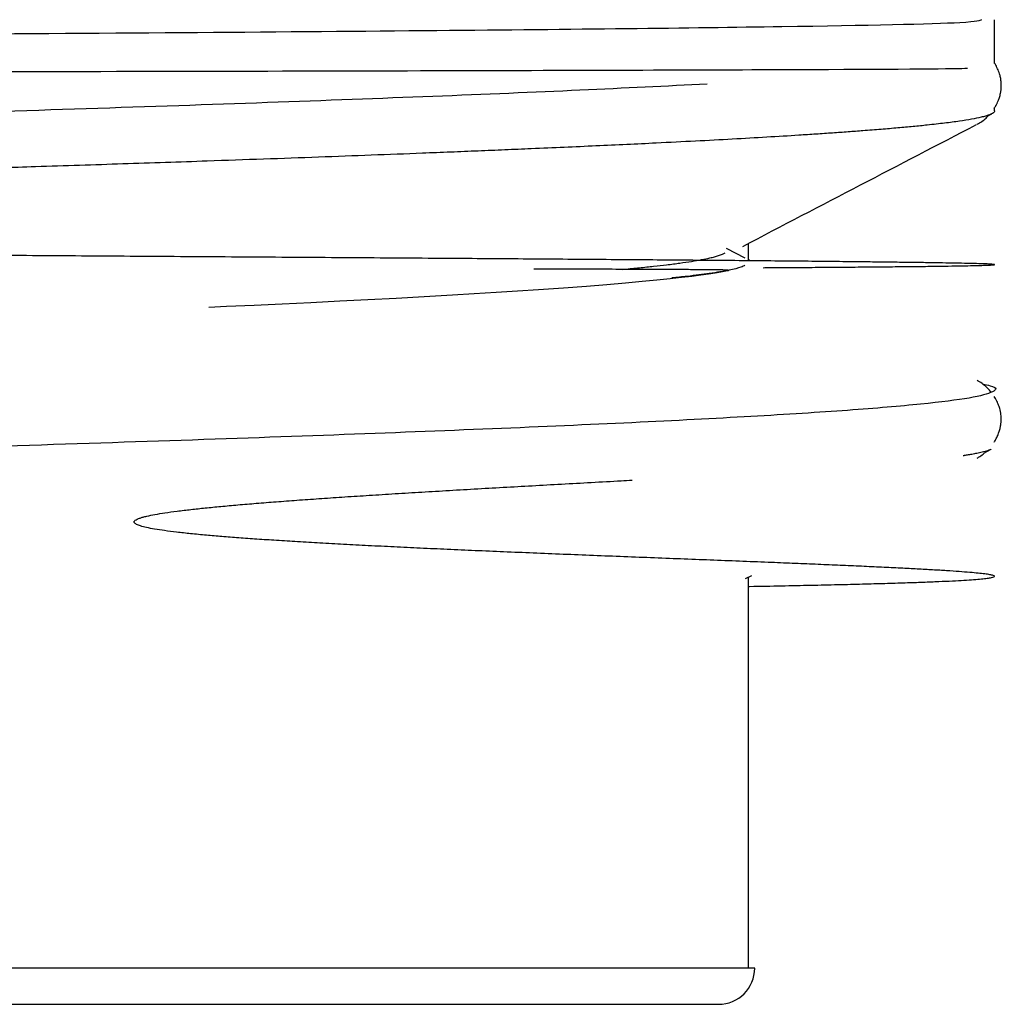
# Model space of a CAD drawing. Header units: millimetres. Extents: x 8 to 888, y 12 to 390.
# Tile 4 of 36: x 138.39 to 143.73, y 326.87 to 332.23. Entities that reach past the tile are written whole.
import ezdxf

# ---------------------------------------------------------------- set-up
doc = ezdxf.new("R2010")
doc.units = ezdxf.units.MM

msp = doc.modelspace()

# ---------------------------------------------------------------- linework, layer by layer
at = {"color": 7, "linetype": 'Continuous', "lineweight": 30}
for p, q in [((143.6894, 331.9899), (143.6894, 332.2282)), ((143.6894, 331.7319), (143.6894, 331.7503)), ((143.6485, 331.7029), (143.6744, 331.7164)), ((142.3512, 330.917), (142.3512, 331.0114)), ((142.334, 330.9306), (142.2331, 330.9832)), ((142.3602, 330.9169), (142.3512, 330.9216)), ((143.632, 329.8712), (143.6716, 329.8919)), ((142.3364, 329.1881), (142.3696, 329.2054)), ((142.3512, 327.0732), (142.3512, 329.1958)), ((139.7161, 327.0702), (124.1566, 327.0702)), ((142.3857, 327.0702), (139.7161, 327.0702)), ((142.3511, 327.0702), (142.3512, 327.0732))]:
    msp.add_line(p, q, dxfattribs=at)
at = {"color": 7, "linetype": 'Continuous', "lineweight": 30, "flags": 128}
msp.add_lwpolyline([(139.4178, 330.6655), (139.5152, 330.6698), (139.6644, 330.6764), (139.8171, 330.6835), (139.9727, 330.6908), (140.1307, 330.6986), (140.2831, 330.7063), (140.4363, 330.7144), (140.5896, 330.7227), (140.7424, 330.7314), (140.8615, 330.7385), (140.9795, 330.7457), (141.0958, 330.7532), (141.2101, 330.7609), (141.3467, 330.7705), (141.4706, 330.7797), (141.5825, 330.7886), (141.6832, 330.7971), (141.7734, 330.8053), (141.8539, 330.813), (141.9254, 330.8204), (141.9885, 330.8275), (142.044, 330.8342), (142.0924, 330.8405), (142.1345, 330.8464), (142.1709, 330.852), (142.202, 330.8572), (142.2286, 330.862), (142.2389, 330.864), (142.2437, 330.865), (142.2461, 330.8655), (142.2463, 330.8655), (142.2464, 330.8656), (142.2464, 330.8656), (142.2464, 330.8656), (142.2464, 330.8656), (142.2464, 330.8656), (142.2464, 330.8656), (142.2464, 330.8656), (142.2464, 330.8656), (142.2464, 330.8656), (142.2464, 330.8656), (142.2464, 330.8656), (142.2464, 330.8656), (142.2464, 330.8656), (142.2464, 330.8656)], dxfattribs=at)
at = {"color": 7, "linetype": 'Continuous', "lineweight": 30}
msp.add_arc((142.1886, 327.0702), 0.1971, 270, 0, dxfattribs=at)
for points, knots in [([(143.6182, 332.2282), (143.6095, 332.2226), (143.5878, 332.2085), (142.6148, 332.1886), (140.7352, 332.1672), (137.9077, 332.1466), (134.3433, 332.1267), (130.4004, 332.1075), (127.3035, 332.0923), (125.2626, 332.0805), (124.013, 332.0717), (123.1627, 332.063), (122.7719, 332.0546), (122.9483, 332.0463), (123.3769, 332.0402), (123.9005, 332.0371), (124.002, 332.0364)], [0, 0, 0, 0, 0.053022, 0.132057, 0.217171, 0.308351, 0.405588, 0.508869, 0.618183, 0.6754, 0.734145, 0.794417, 0.856217, 0.919543, 0.984395, 1, 1, 1, 1]), ([(143.5425, 331.9632), (143.5358, 331.9624), (143.5107, 331.9595), (142.5126, 331.9548), (140.6101, 331.949), (137.913, 331.9434), (134.7268, 331.938), (131.3304, 331.9328), (128.0784, 331.9277), (125.3387, 331.9228), (123.4297, 331.9181), (122.6887, 331.9136), (122.9381, 331.9099), (123.8707, 331.9078), (124.1866, 331.9071)], [0, 0, 0, 0, 0.030959, 0.115831, 0.202254, 0.290228, 0.379751, 0.470822, 0.563441, 0.657608, 0.753321, 0.850581, 0.949385, 1, 1, 1, 1]), ([(143.6878, 331.746), (143.6892, 331.7482), (143.6919, 331.7523), (143.6952, 331.758), (143.6981, 331.7632), (143.7005, 331.7679), (143.7043, 331.7755), (143.7099, 331.7878), (143.7166, 331.8063), (143.7208, 331.8222), (143.7229, 331.8336), (143.7238, 331.8391), (143.7249, 331.8465), (143.7259, 331.8571), (143.7264, 331.8727), (143.7254, 331.8921), (143.7221, 331.9133), (143.716, 331.9371), (143.7061, 331.9625), (143.6964, 331.9818), (143.6904, 331.9905), (143.6894, 331.9919)], [0, 0, 0, 0, 0.037289, 0.073156, 0.092643, 0.110295, 0.13204, 0.187878, 0.260335, 0.349648, 0.368303, 0.387568, 0.410214, 0.449141, 0.506164, 0.580936, 0.663493, 0.746858, 0.859333, 0.977314, 1, 1, 1, 1]), ([(142.1271, 331.8781), (141.9044, 331.8668), (141.459, 331.8444), (140.6502, 331.8107), (139.7515, 331.7771), (138.7641, 331.7435), (137.7042, 331.7099), (136.585, 331.6763), (135.4216, 331.6427), (134.2296, 331.6091), (133.0248, 331.5756), (131.8233, 331.542), (130.6411, 331.5085), (129.494, 331.475), (128.3972, 331.4415), (127.3653, 331.408), (126.4122, 331.3745), (125.5505, 331.3411), (124.7918, 331.3076), (124.1459, 331.2742), (123.622, 331.2408), (123.2257, 331.2074), (122.9671, 331.174), (122.8387, 331.1424), (122.8644, 331.1219), (122.8761, 331.1125)], [0, 0, 0, 0, 0.0437788, 0.0875575, 0.1313363, 0.175115, 0.2188937, 0.2626724, 0.3064511, 0.3502297, 0.3940084, 0.437787, 0.4815657, 0.5253443, 0.5691229, 0.6129015, 0.65668, 0.7004586, 0.7442372, 0.7880157, 0.8317942, 0.8755727, 0.9193512, 0.9631297, 1, 1, 1, 1]), ([(143.6886, 331.7319), (143.6888, 331.7311), (143.6898, 331.7277), (143.6844, 331.7223), (143.6739, 331.7157), (143.6595, 331.7097), (143.6407, 331.7037), (143.6113, 331.6961), (143.5667, 331.6869), (143.5005, 331.6761), (143.4202, 331.6654), (143.3347, 331.6557), (143.2483, 331.647), (143.1645, 331.6393), (143.0736, 331.6316), (142.9828, 331.6244), (142.8941, 331.6178), (142.809, 331.6118), (142.7198, 331.6057), (142.6025, 331.5981), (142.4529, 331.5889), (142.2653, 331.5782), (142.0651, 331.5675), (141.8722, 331.5578), (141.6908, 331.5491), (141.5238, 331.5414), (141.3508, 331.5337), (141.1852, 331.5265), (141.0287, 331.5199), (140.8824, 331.5138), (140.7328, 331.5078), (140.5408, 331.5002), (140.3031, 331.491), (140.0152, 331.4803), (139.7177, 331.4696), (139.4392, 331.4599), (139.1833, 331.4512), (138.952, 331.4435), (138.7165, 331.4358), (138.4947, 331.4286), (138.2879, 331.422), (138.097, 331.4159), (137.9039, 331.4098), (137.6588, 331.4022), (137.3599, 331.3931), (137.0043, 331.3824), (136.643, 331.3717), (136.3103, 331.362), (136.0087, 331.3533), (135.7392, 331.3456), (135.4677, 331.3379), (135.2147, 331.3307), (134.9811, 331.324), (134.7671, 331.318), (134.5523, 331.3119), (134.2818, 331.3043), (133.9554, 331.2951), (133.5721, 331.2845), (133.1878, 331.2738), (132.8385, 331.2642), (132.5253, 331.2554), (132.248, 331.2477), (131.9711, 331.2399), (131.7214, 331.2329), (131.499, 331.2266), (131.3036, 331.221), (131.1087, 331.2155), (130.8923, 331.2093), (130.6549, 331.2024), (130.397, 331.195), (130.1405, 331.1876), (129.8855, 331.1801), (129.6323, 331.1727), (129.4019, 331.1658), (129.1938, 331.1596), (129.0074, 331.1539), (128.8223, 331.1482), (128.7003, 331.1444), (128.6394, 331.1425)], [0, 0, 0, 0, 0.00413, 0.017304, 0.027532, 0.037759, 0.048004, 0.05825, 0.076341, 0.094433, 0.112623, 0.130813, 0.143951, 0.157088, 0.170262, 0.183437, 0.193664, 0.203892, 0.214137, 0.224382, 0.242474, 0.260565, 0.278756, 0.296946, 0.310083, 0.32322, 0.336395, 0.34957, 0.359797, 0.370024, 0.38027, 0.390515, 0.408606, 0.426698, 0.444889, 0.463079, 0.476216, 0.489353, 0.502528, 0.515702, 0.52593, 0.536157, 0.546402, 0.556648, 0.574739, 0.592831, 0.611021, 0.629212, 0.642349, 0.655486, 0.668661, 0.681835, 0.692063, 0.70229, 0.712535, 0.722781, 0.740872, 0.758964, 0.777154, 0.795345, 0.808482, 0.821619, 0.834794, 0.847968, 0.857351, 0.866733, 0.876129, 0.885525, 0.898155, 0.910787, 0.923416, 0.936122, 0.948829, 0.961534, 0.971143, 0.980752, 0.990376, 1, 1, 1, 1]), ([(143.5949, 331.6592), (143.5972, 331.6604), (143.6083, 331.6661), (143.6264, 331.6787), (143.6449, 331.6941), (143.6543, 331.7043), (143.6572, 331.7074)], [0, 0, 0, 0, 0.1058042, 0.5016614, 0.8473547, 1, 1, 1, 1]), ([(142.3206, 330.9955), (142.5342, 331.1068), (142.9576, 331.3276), (143.3811, 331.5483), (143.591, 331.6577)], [0, 0, 0, 0, 0.504327, 1, 1, 1, 1]), ([(142.4319, 330.8795), (142.4445, 330.8796), (142.5122, 330.88), (142.6251, 330.8807), (142.7695, 330.8818), (142.9024, 330.8828), (143.0248, 330.8838), (143.1416, 330.8849), (143.2514, 330.886), (143.3523, 330.8872), (143.4397, 330.8884), (143.5136, 330.8896), (143.5745, 330.8909), (143.6223, 330.8921), (143.6575, 330.8933), (143.6801, 330.8945), (143.6906, 330.8958), (143.6891, 330.897), (143.6759, 330.8982), (143.6514, 330.8995), (143.6158, 330.9007), (143.5694, 330.902), (143.5126, 330.9032), (143.4457, 330.9045), (143.3691, 330.9058), (143.283, 330.9071), (143.1878, 330.9083), (143.0838, 330.9096), (142.9653, 330.911), (142.8309, 330.9124), (142.6792, 330.914), (142.5177, 330.9155), (142.3468, 330.917), (142.1672, 330.9186), (141.9793, 330.9201), (141.7838, 330.9217), (141.5811, 330.9232), (141.3717, 330.9248), (141.1563, 330.9264), (140.9352, 330.928), (140.7001, 330.9296), (140.4507, 330.9313), (140.1868, 330.9331), (139.9183, 330.935), (139.6459, 330.9368), (139.3703, 330.9386), (139.0972, 330.9404), (138.8274, 330.9422), (138.5615, 330.9439), (138.2947, 330.9457), (138.0273, 330.9474), (137.7544, 330.9492), (137.4764, 330.9511), (137.1934, 330.953), (136.9115, 330.9549), (136.6311, 330.9568), (136.3524, 330.9587), (136.06, 330.9607), (135.7541, 330.9629), (135.4353, 330.9652), (135.121, 330.9675), (134.8097, 330.9698), (134.5018, 330.9722), (134.1977, 330.9746), (133.8997, 330.977), (133.608, 330.9794), (133.3246, 330.9818), (133.0495, 330.9842), (132.7829, 330.9866), (132.5233, 330.9891), (132.2594, 330.9916), (131.9921, 330.9943), (131.7222, 330.9971), (131.4619, 330.9999), (131.2112, 331.0027), (130.9715, 331.0055), (130.7427, 331.0084), (130.5246, 331.0112), (130.3158, 331.014), (130.1043, 331.0171), (129.8914, 331.0203), (129.6784, 331.0237), (129.4782, 331.0274), (129.29, 331.0301), (129.1158, 331.036), (128.9492, 331.0316), (128.8146, 331.0612), (128.6454, 330.9846), (128.6529, 331.2166), (128.544, 331.002), (128.426, 331.0622), (128.3218, 331.0527), (128.2278, 331.0593), (128.147, 331.0621), (128.0783, 331.0655), (128.021, 331.0686), (127.9712, 331.0718), (127.929, 331.0749), (127.8942, 331.0781), (127.8667, 331.0812), (127.8466, 331.0843), (127.8344, 331.087), (127.8286, 331.0893), (127.8268, 331.0905), (127.8261, 331.0912), (127.8258, 331.0919), (127.8258, 331.0923), (127.8258, 331.0927), (127.8261, 331.0933), (127.8268, 331.0941), (127.8302, 331.0964), (127.8393, 331.0988), (127.8557, 331.102), (127.8796, 331.1051), (127.9107, 331.1084), (127.9492, 331.1118), (127.998, 331.1153), (128.0578, 331.119), (128.1295, 331.1229), (128.2114, 331.1268), (128.3034, 331.1308), (128.4059, 331.1347), (128.5188, 331.1387), (128.5981, 331.1412), (128.6394, 331.1425)], [0, 0, 0, 0, 0.002749, 0.014753, 0.026681, 0.038535, 0.050312, 0.062014, 0.075296, 0.088478, 0.101562, 0.114548, 0.127434, 0.140223, 0.152912, 0.165503, 0.177996, 0.19039, 0.202685, 0.214882, 0.22698, 0.238979, 0.25088, 0.262682, 0.274386, 0.285991, 0.297498, 0.308905, 0.320215, 0.333284, 0.346219, 0.35902, 0.371687, 0.384219, 0.396618, 0.408882, 0.421012, 0.433007, 0.444869, 0.456596, 0.468189, 0.481014, 0.493671, 0.506159, 0.518479, 0.53063, 0.542613, 0.553757, 0.564752, 0.575597, 0.586292, 0.596838, 0.607859, 0.618712, 0.629396, 0.639912, 0.65026, 0.66044, 0.67222, 0.683767, 0.695081, 0.70616, 0.717201, 0.727999, 0.738555, 0.748868, 0.758939, 0.768594, 0.778015, 0.787203, 0.796156, 0.806081, 0.815702, 0.825019, 0.834031, 0.84274, 0.850997, 0.858961, 0.866631, 0.874008, 0.882408, 0.890392, 0.897961, 0.905113, 0.91185, 0.918172, 0.923929, 0.929293, 0.932876, 0.938089, 0.942663, 0.946844, 0.95063, 0.954022, 0.956667, 0.95901, 0.961051, 0.962791, 0.96423, 0.965368, 0.966206, 0.966747, 0.966909, 0.966964, 0.967005, 0.967021, 0.967036, 0.96705, 0.967066, 0.967107, 0.967163, 0.967558, 0.968248, 0.969237, 0.970526, 0.972116, 0.974007, 0.976538, 0.979463, 0.982782, 0.986495, 0.990602, 0.995104, 1, 1, 1, 1]), ([(141.6672, 330.8703), (141.67, 330.8706), (141.703, 330.8735), (141.76, 330.8792), (141.8376, 330.8873), (141.9111, 330.8957), (141.9802, 330.9046), (142.0434, 330.9138), (142.0978, 330.9231), (142.1382, 330.9314), (142.1678, 330.9387), (142.1911, 330.9455), (142.2113, 330.9529), (142.22, 330.9583), (142.2244, 330.961)], [0, 0, 0, 0, 0.008519, 0.097874, 0.187246, 0.2766, 0.378465, 0.480329, 0.582611, 0.684893, 0.753673, 0.822484, 0.911234, 1, 1, 1, 1]), ([(142.3325, 330.8931), (142.3261, 330.8894), (142.3103, 330.8805), (142.2485, 330.865), (142.1484, 330.8487), (142.0438, 330.8346), (141.9632, 330.8265), (141.9351, 330.8237)], [0, 0, 0, 0, 0.157959, 0.39175, 0.653481, 0.879304, 1, 1, 1, 1]), ([(142.2408, 330.8661), (142.2402, 330.8661), (142.2375, 330.8663), (142.2319, 330.8664), (142.2231, 330.8667), (142.2119, 330.8669), (142.198, 330.8671), (142.1813, 330.8674), (142.1616, 330.8676), (142.1388, 330.8678), (142.1121, 330.8681), (142.0811, 330.8683), (142.0453, 330.8686), (142.0043, 330.8688), (141.9595, 330.8691), (141.9111, 330.8693), (141.8593, 330.8696), (141.8018, 330.8698), (141.738, 330.8701), (141.668, 330.8703), (141.5914, 330.8706), (141.5078, 330.8708), (141.4164, 330.8711), (141.3156, 330.8714), (141.238, 330.8715), (141.1921, 330.8716), (141.1851, 330.8717)], [0, 0, 0, 0, 0.003567, 0.016194, 0.03268, 0.053025, 0.077231, 0.105295, 0.135612, 0.169429, 0.206748, 0.247566, 0.291886, 0.339706, 0.391027, 0.438977, 0.489627, 0.542976, 0.599023, 0.65777, 0.718095, 0.781023, 0.846555, 0.914691, 0.9869, 1, 1, 1, 1]), ([(143.6241, 330.2469), (143.6391, 330.2438), (143.7087, 330.2296), (143.6942, 330.2042), (143.5758, 330.1707), (143.3094, 330.1371), (142.9121, 330.1036), (142.3854, 330.0701), (141.7375, 330.0365), (140.9766, 330.003), (140.1131, 329.9694), (139.1583, 329.9359), (138.125, 329.9023), (137.0271, 329.8687), (135.879, 329.8352), (134.6962, 329.8016), (133.4944, 329.768), (132.2896, 329.7344), (131.098, 329.7008), (129.9352, 329.6672), (128.817, 329.6336), (127.7581, 329.6), (126.7727, 329.5664), (125.874, 329.5327), (125.0739, 329.4991), (124.383, 329.4655), (123.8107, 329.4318), (123.3644, 329.3982), (123.0922, 329.369), (122.9414, 329.3443), (122.8692, 329.3242), (122.8442, 329.3063), (122.8614, 329.2952), (122.8682, 329.2909)], [0, 0, 0, 0, 0.009616, 0.044748, 0.079881, 0.115014, 0.150147, 0.18528, 0.220413, 0.255546, 0.290678, 0.325811, 0.360944, 0.396077, 0.43121, 0.466343, 0.501476, 0.536609, 0.571742, 0.606874, 0.642007, 0.67714, 0.712273, 0.747406, 0.782539, 0.817672, 0.852805, 0.887938, 0.923071, 0.944158, 0.965245, 0.986258, 1, 1, 1, 1]), ([(143.6705, 330.2023), (143.6678, 330.2058), (143.6576, 330.2189), (143.6366, 330.2385), (143.6138, 330.2562), (143.5993, 330.2638), (143.5952, 330.2659)], [0, 0, 0, 0, 0.124027, 0.459081, 0.847936, 1, 1, 1, 1]), ([(143.6873, 329.9311), (143.6884, 329.9326), (143.6918, 329.9377), (143.6962, 329.9454), (143.7034, 329.9592), (143.7115, 329.9776), (143.7174, 329.996), (143.7207, 330.0096), (143.7227, 330.0196), (143.7246, 330.0325), (143.7257, 330.0463), (143.7257, 330.0611), (143.7249, 330.0748), (143.7229, 330.0904), (143.7198, 330.1052), (143.7159, 330.1192), (143.712, 330.1306), (143.7072, 330.1428), (143.7015, 330.1551), (143.695, 330.1676), (143.6898, 330.1754), (143.6875, 330.1789)], [0, 0, 0, 0, 0.027351, 0.087054, 0.122721, 0.216033, 0.296465, 0.331796, 0.363844, 0.402985, 0.467552, 0.50963, 0.557967, 0.612444, 0.677242, 0.720745, 0.772464, 0.811543, 0.864785, 0.939865, 1, 1, 1, 1]), ([(143.6716, 329.892), (143.671, 329.8917), (143.6678, 329.8897), (143.659, 329.8863), (143.6459, 329.8819), (143.6311, 329.8778), (143.616, 329.8741), (143.6011, 329.8709), (143.587, 329.8681), (143.5732, 329.8655), (143.5598, 329.8631), (143.5473, 329.861), (143.5356, 329.8591), (143.5264, 329.8576), (143.521, 329.8568), (143.5193, 329.8565)], [0, 0, 0, 0, 0.030284, 0.164914, 0.290553, 0.407197, 0.514846, 0.601659, 0.681582, 0.754616, 0.820758, 0.880009, 0.932369, 0.977836, 1, 1, 1, 1]), ([(143.5944, 329.8441), (143.597, 329.8454), (143.6086, 329.8515), (143.6248, 329.8624), (143.6375, 329.874), (143.642, 329.8781)], [0, 0, 0, 0, 0.15866, 0.701572, 1, 1, 1, 1]), ([(142.3512, 329.1461), (142.3533, 329.1461), (142.4167, 329.1472), (142.5313, 329.1494), (142.6923, 329.1527), (142.839, 329.156), (142.9733, 329.1593), (143.0949, 329.1627), (143.2043, 329.166), (143.3016, 329.1694), (143.3872, 329.1728), (143.4615, 329.1762), (143.5246, 329.1796), (143.5771, 329.1831), (143.6191, 329.1866), (143.6512, 329.1901), (143.6745, 329.1937), (143.688, 329.1976), (143.6909, 329.2016), (143.6832, 329.2056), (143.6654, 329.2096), (143.6381, 329.2137), (143.6016, 329.2178), (143.5553, 329.2221), (143.4984, 329.2265), (143.4308, 329.2311), (143.3548, 329.2357), (143.2712, 329.2404), (143.1787, 329.2452), (143.0776, 329.2501), (142.968, 329.2552), (142.8527, 329.2603), (142.7324, 329.2654), (142.6077, 329.2705), (142.472, 329.276), (142.325, 329.2819), (142.1665, 329.2881), (142.0056, 329.2944), (141.8423, 329.3007), (141.6775, 329.3072), (141.5118, 329.3137), (141.347, 329.3203), (141.184, 329.3269), (141.0244, 329.3336), (140.8687, 329.3402), (140.7175, 329.3469), (140.5704, 329.3536), (140.4271, 329.3604), (140.2881, 329.3673), (140.1538, 329.3743), (140.0256, 329.3813), (139.9038, 329.3884), (139.7894, 329.3955), (139.6827, 329.4026), (139.5838, 329.4097), (139.4922, 329.4168), (139.4049, 329.4243), (139.3229, 329.4321), (139.2471, 329.4403), (139.1818, 329.4486), (139.1271, 329.4569), (139.0831, 329.4652), (139.0501, 329.4735), (139.0292, 329.4807), (139.0184, 329.4872), (139.0143, 329.4911), (139.0127, 329.4944), (139.0123, 329.4967), (139.0128, 329.4991), (139.0145, 329.5024), (139.0197, 329.5072), (139.0302, 329.5128), (139.0446, 329.5182), (139.062, 329.5233), (139.0887, 329.5299), (139.1284, 329.5378), (139.1834, 329.5468), (139.249, 329.5558), (139.3219, 329.5646), (139.4012, 329.5731), (139.4862, 329.5815), (139.5789, 329.5899), (139.6793, 329.5983), (139.7864, 329.6068), (139.8998, 329.6152), (140.0191, 329.6237), (140.1447, 329.6322), (140.277, 329.6408), (140.4157, 329.6495), (140.5604, 329.6584), (140.7099, 329.6672), (140.8636, 329.6762), (141.0201, 329.6851), (141.1786, 329.694), (141.3386, 329.7029), (141.5001, 329.7119), (141.6276, 329.719), (141.6995, 329.723), (141.7191, 329.7241)], [0, 0, 0, 0, 0.000646, 0.019477, 0.038085, 0.05647, 0.074632, 0.092571, 0.110286, 0.127778, 0.145048, 0.162093, 0.178916, 0.195515, 0.211892, 0.228045, 0.243975, 0.261551, 0.278847, 0.295863, 0.3126, 0.329056, 0.345233, 0.361129, 0.378292, 0.395115, 0.4116, 0.427747, 0.443554, 0.45995, 0.475964, 0.491597, 0.506849, 0.521721, 0.536211, 0.552799, 0.568858, 0.584388, 0.599388, 0.614118, 0.628299, 0.641931, 0.655014, 0.66755, 0.679327, 0.690575, 0.701294, 0.711484, 0.721316, 0.730599, 0.739334, 0.747521, 0.75516, 0.762128, 0.768569, 0.774481, 0.779864, 0.785341, 0.790138, 0.794254, 0.797691, 0.800452, 0.802541, 0.803971, 0.804449, 0.804787, 0.804915, 0.80503, 0.805145, 0.805277, 0.805623, 0.806349, 0.807388, 0.80843, 0.809674, 0.812457, 0.815916, 0.820055, 0.824873, 0.829769, 0.835212, 0.841202, 0.847741, 0.854827, 0.86232, 0.870342, 0.878893, 0.887972, 0.89776, 0.908097, 0.918982, 0.930416, 0.942398, 0.9547, 0.967531, 0.980892, 0.994781, 1, 1, 1, 1]), ([(124.3537, 326.8732), (124.3547, 326.8732), (124.3567, 326.8732), (124.373, 326.8732), (124.3992, 326.8732), (124.436, 326.8732), (124.4834, 326.8732), (124.536, 326.8732), (124.5909, 326.8732), (124.6454, 326.8732), (124.7053, 326.8732), (124.7706, 326.8732), (124.8414, 326.8732), (124.9176, 326.8732), (124.9993, 326.8732), (125.0885, 326.8732), (125.1855, 326.8732), (125.2906, 326.8732), (125.4015, 326.8732), (125.5182, 326.8732), (125.6407, 326.8732), (125.769, 326.8732), (125.9007, 326.8732), (126.0599, 326.8732), (126.2498, 326.8732), (126.4767, 326.8732), (126.7149, 326.8732), (126.9336, 326.8732), (127.1285, 326.8732), (127.2961, 326.8732), (127.4675, 326.8732), (127.6427, 326.8732), (127.8216, 326.8732), (128.0043, 326.8732), (128.1939, 326.8732), (128.3838, 326.8732), (128.5737, 326.8732), (128.7598, 326.8732), (128.9485, 326.8732), (129.1397, 326.8732), (129.3336, 326.8732), (129.5301, 326.8732), (129.7541, 326.8732), (130.0065, 326.8732), (130.2877, 326.8732), (130.5721, 326.8732), (130.8595, 326.8732), (131.1502, 326.8732), (131.4455, 326.8732), (131.745, 326.8732), (132.048, 326.8732), (132.3522, 326.8732), (132.6575, 326.8732), (132.9639, 326.8732), (133.2711, 326.8732), (133.5781, 326.8732), (133.8844, 326.8732), (134.1896, 326.8732), (134.4938, 326.8732), (134.797, 326.8732), (135.072, 326.8732), (135.3188, 326.8732), (135.5374, 326.8732), (135.7543, 326.8732), (135.9695, 326.8732), (136.1831, 326.8732), (136.3949, 326.8732), (136.6051, 326.8732), (136.8185, 326.8732), (137.0346, 326.8732), (137.2527, 326.8732), (137.4677, 326.8732), (137.6796, 326.8732), (137.8883, 326.8732), (138.0939, 326.8732), (138.2928, 326.8732), (138.52, 326.8732), (138.7728, 326.8732), (139.0506, 326.8732), (139.3198, 326.8732), (139.4911, 326.8732), (139.5768, 326.8732)], [0, 0, 0, 0, 0.014619, 0.029207, 0.04378, 0.058356, 0.072952, 0.087586, 0.098325, 0.109044, 0.119752, 0.130454, 0.141158, 0.15187, 0.162598, 0.173348, 0.18489, 0.196412, 0.207923, 0.219431, 0.230944, 0.242472, 0.254022, 0.265006, 0.282083, 0.299144, 0.316219, 0.333333, 0.344218, 0.355087, 0.365947, 0.376804, 0.387667, 0.398542, 0.409436, 0.420889, 0.431238, 0.441577, 0.45191, 0.462245, 0.472588, 0.482945, 0.493321, 0.507635, 0.521918, 0.536189, 0.550462, 0.564754, 0.579081, 0.593701, 0.608288, 0.622861, 0.637437, 0.652033, 0.666667, 0.681287, 0.695874, 0.710447, 0.725023, 0.739619, 0.754253, 0.764992, 0.775712, 0.786419, 0.797121, 0.807825, 0.818537, 0.829265, 0.840015, 0.851557, 0.863079, 0.87459, 0.886098, 0.897611, 0.909139, 0.920689, 0.931676, 0.948756, 0.965818, 0.98289, 1, 1, 1, 1]), ([(139.5768, 326.8732), (139.6303, 326.8732), (139.7373, 326.8732), (139.8923, 326.8732), (140.0431, 326.8732), (140.1894, 326.8732), (140.3311, 326.8732), (140.4684, 326.8732), (140.6034, 326.8732), (140.7313, 326.8732), (140.8522, 326.8732), (140.9644, 326.8732), (141.072, 326.8732), (141.175, 326.8732), (141.2733, 326.8732), (141.3669, 326.8732), (141.4672, 326.8732), (141.5714, 326.8732), (141.6767, 326.8732), (141.7723, 326.8732), (141.8582, 326.8732), (141.9345, 326.8732), (142.0015, 326.8732), (142.0589, 326.8732), (142.1062, 326.8732), (142.1431, 326.8732), (142.1692, 326.8732), (142.1856, 326.8732), (142.1876, 326.8732), (142.1886, 326.8732)], [0, 0, 0, 0, 0.032665, 0.065278, 0.09786, 0.130432, 0.163017, 0.195636, 0.228309, 0.262667, 0.293715, 0.32473, 0.355731, 0.386737, 0.417765, 0.448835, 0.479964, 0.522904, 0.565755, 0.608566, 0.651385, 0.694261, 0.737243, 0.781101, 0.824864, 0.868583, 0.912311, 0.956099, 1, 1, 1, 1])]:
    msp.add_open_spline(points, degree=3, knots=knots, dxfattribs=at)

doc.saveas('drawing.dxf')
